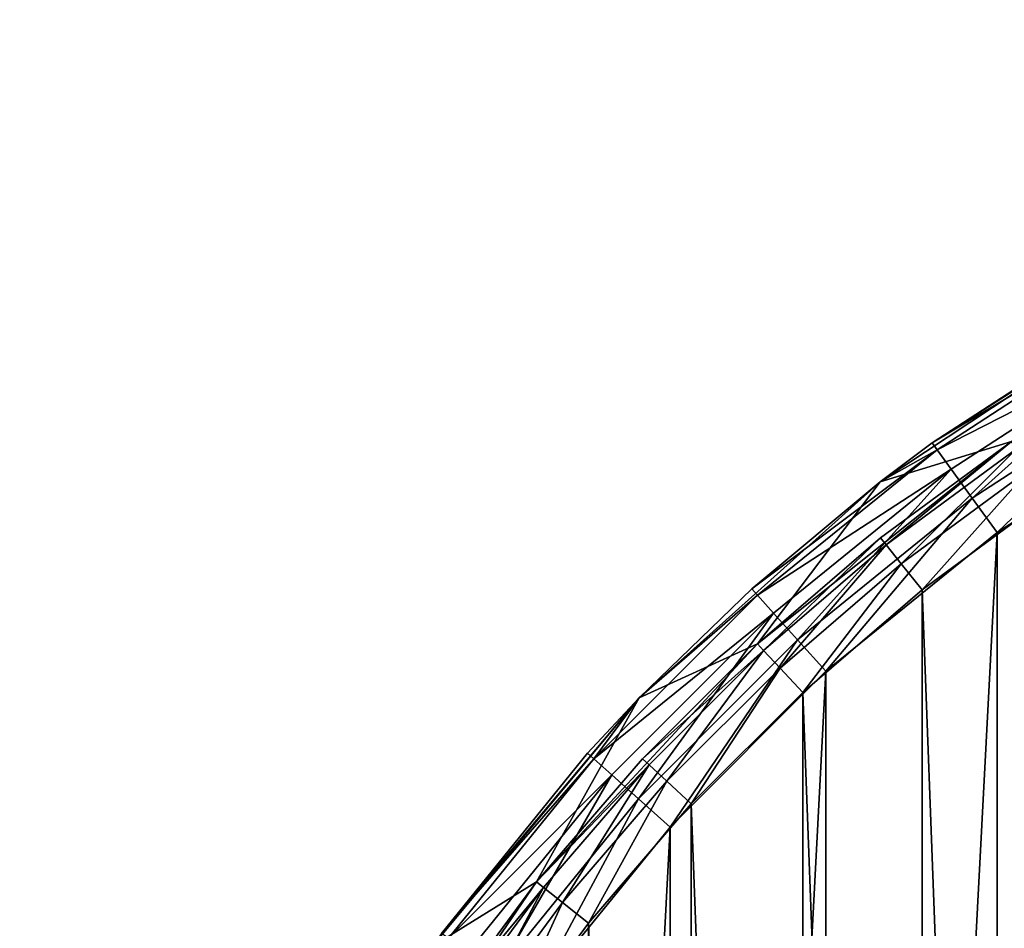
# Model space of a CAD drawing. Header units: millimetres. Extents: x -33.1 to 46.9, y 0.4 to 80.4.
# Tile 8 of 29: x -33.1 to -15.4, y 64 to 80.4. Entities that reach past the tile are written whole.
import ezdxf

# ---------------------------------------------------------------- set-up
doc = ezdxf.new("R2010")
doc.units = ezdxf.units.MM
doc.header["$LTSCALE"] = 25.4
doc.layers.get('0').update_dxf_attribs({"true_color": 0xff5454})

# ---------------------------------------------------------------- blocks, each defined once
blk = doc.blocks.new('PROFILE-POWER-SUPPLY-KIT-9237-9238.STL#2')
at = {"color": 250, "true_color": 0x262626}
mesh = blk.add_polyface(dxfattribs=at)
corners = [(-32.908, 36.025, 968.528), (-32.483, 47.665, 968.528), (-33.121, 41.861, 968.528), (-32.238, 37.471, 968.528), (-31.847, 30.283, 968.528), (-31.365, 31.677, 968.528), (-29.962, 24.756, 968.528), (-29.638, 26.079, 968.528), (-27.292, 19.562, 968.528), (-27.096, 20.8, 968.528), (-23.894, 14.813, 968.528), (-23.796, 15.959, 968.528), (-19.841, 10.609, 968.528), (-19.811, 11.664, 968.528), (-15.219, 7.04, 968.528), (-15.23, 8.011, 968.528), (-10.156, 5.082, 968.528), (-10.126, 4.182, 968.528), (-4.702, 2.942, 968.528), (-4.672, 2.096, 968.528), (1.01, 1.638, 968.528), (1.028, 0.826, 968.528), (6.852, 1.2, 968.528), (6.852, 0.4, 968.528), (12.676, 0.826, 968.528), (12.695, 1.638, 968.528), (18.376, 2.096, 968.528), (18.407, 2.942, 968.528), (23.83, 4.182, 968.528), (23.86, 5.082, 968.528), (28.923, 7.04, 968.528), (28.934, 8.011, 968.528), (33.545, 10.609, 968.528), (33.515, 11.664, 968.528), (37.5, 15.959, 968.528), (37.598, 14.813, 968.528), (40.8, 20.8, 968.528), (40.996, 19.562, 968.528), (43.342, 26.079, 968.528), (43.666, 24.756, 968.528), (45.069, 31.677, 968.528), (45.551, 30.283, 968.528), (45.942, 37.471, 968.528), (46.612, 36.025, 968.528), (45.942, 43.329, 968.528), (46.187, 47.665, 968.528), (46.825, 41.861, 968.528), (-32.238, 43.329, 968.528), (-31.005, 53.315, 968.528), (-31.365, 49.123, 968.528), (-29.638, 54.721, 968.528), (-28.722, 58.69, 968.528), (-27.096, 60, 968.528), (-25.679, 63.674, 968.528), (-23.796, 64.841, 968.528), (-21.944, 68.163, 968.528), (-19.811, 69.136, 968.528), (-17.595, 72.06, 968.528), (-15.23, 72.789, 968.528), (-12.725, 75.282, 968.528), (-10.156, 75.718, 968.528), (-7.437, 77.761, 968.528), (-4.702, 77.858, 968.528), (-1.845, 79.443, 968.528), (1.01, 79.162, 968.528), (3.932, 80.293, 968.528), (6.852, 79.6, 968.528), (6.852, 80.4, 968.528), (12.695, 79.162, 968.528), (9.772, 80.293, 968.528), (15.549, 79.443, 968.528), (18.407, 77.858, 968.528), (21.141, 77.761, 968.528), (23.86, 75.718, 968.528), (26.429, 75.282, 968.528), (28.934, 72.789, 968.528), (31.299, 72.06, 968.528), (33.515, 69.136, 968.528), (35.648, 68.163, 968.528), (37.5, 64.841, 968.528), (39.384, 63.674, 968.528), (40.8, 60, 968.528), (42.426, 58.69, 968.528), (43.342, 54.721, 968.528), (44.71, 53.315, 968.528), (45.069, 49.123, 968.528)]
mesh.append_faces([[corners[k] for k in face] for face in [(0, 1, 2), (45, 43, 46)]], dxfattribs={"vtx0": -1, "color": 250})
mesh.append_faces([[corners[k] for k in face] for face in [(3, 4, 5), (5, 6, 7), (7, 8, 9), (9, 10, 11), (11, 12, 13), (13, 14, 15), (15, 14, 16), (16, 17, 18), (18, 19, 20), (20, 21, 22), (22, 24, 25), (25, 26, 27), (27, 28, 29), (29, 30, 31), (31, 32, 33), (33, 32, 34), (34, 35, 36), (36, 37, 38), (38, 39, 40), (40, 41, 42), (42, 43, 44), (1, 47, 48), (47, 1, 3), (48, 50, 51), (51, 52, 53), (53, 54, 55), (55, 56, 57), (57, 58, 59), (59, 60, 61), (61, 62, 63), (63, 64, 65), (65, 66, 67), (67, 68, 69), (69, 68, 70), (70, 71, 72), (72, 73, 74), (74, 75, 76), (76, 77, 78), (78, 79, 80), (80, 81, 82), (82, 83, 84), (84, 85, 45)]], dxfattribs={"vtx0": -1, "vtx1": -1, "color": 250})
mesh.append_faces([[corners[k] for k in face] for face in [(1, 0, 3), (44, 43, 45)]], dxfattribs={"vtx0": -1, "vtx1": -1, "vtx2": -1, "color": 250})
mesh.append_faces([[corners[k] for k in face] for face in [(3, 0, 4), (5, 4, 6), (7, 6, 8), (9, 8, 10), (11, 10, 12), (13, 12, 14), (16, 14, 17), (18, 17, 19), (20, 19, 21), (22, 21, 23), (22, 23, 24), (25, 24, 26), (27, 26, 28), (29, 28, 30), (31, 30, 32), (34, 32, 35), (36, 35, 37), (38, 37, 39), (40, 39, 41), (42, 41, 43), (48, 47, 49), (48, 49, 50), (51, 50, 52), (53, 52, 54), (55, 54, 56), (57, 56, 58), (59, 58, 60), (61, 60, 62), (63, 62, 64), (65, 64, 66), (67, 66, 68), (70, 68, 71), (72, 71, 73), (74, 73, 75), (76, 75, 77), (78, 77, 79), (80, 79, 81), (82, 81, 83), (84, 83, 85), (45, 85, 44)]], dxfattribs={"vtx0": -1, "vtx2": -1, "color": 250})
mesh = blk.add_polyface(dxfattribs=at)
corners = [(-30.94, 44.372, 938.928), (-30.94, 36.428, 938.928), (-31.148, 40.4, 938.928), (-30.318, 48.301, 938.928), (-30.318, 32.499, 938.928), (-29.288, 52.143, 938.928), (-29.288, 28.657, 938.928), (-27.863, 55.856, 938.928), (-27.863, 24.944, 938.928), (-26.057, 59.4, 938.928), (-26.057, 21.4, 938.928), (-23.891, 62.736, 938.928), (-23.891, 18.064, 938.928), (-21.387, 65.827, 938.928), (-21.387, 14.973, 938.928), (-18.575, 68.64, 938.928), (-18.575, 12.16, 938.928), (-15.484, 71.143, 938.928), (-15.484, 9.657, 938.928), (-12.148, 73.309, 938.928), (-12.148, 7.491, 938.928), (-8.604, 75.115, 938.928), (-8.604, 5.685, 938.928), (-4.891, 76.54, 938.928), (-4.891, 4.26, 938.928), (-1.049, 77.57, 938.928), (-1.049, 3.23, 938.928), (2.88, 78.192, 938.928), (2.88, 2.608, 938.928), (2.952, 41.29, 938.928), (6.852, 78.4, 938.928), (3.725, 42.894, 938.928), (5.117, 44.004, 938.928), (6.852, 44.4, 938.928), (10.824, 78.192, 938.928), (8.588, 44.004, 938.928), (9.979, 42.894, 938.928), (10.752, 41.29, 938.928), (10.752, 39.51, 938.928), (2.952, 39.51, 938.928), (6.852, 2.4, 938.928), (3.725, 37.906, 938.928), (5.117, 36.796, 938.928), (6.852, 36.4, 938.928), (8.588, 36.796, 938.928), (10.824, 2.608, 938.928), (9.979, 37.906, 938.928), (14.753, 77.57, 938.928), (14.753, 3.23, 938.928), (18.595, 76.54, 938.928), (18.595, 4.26, 938.928), (22.308, 75.115, 938.928), (22.308, 5.685, 938.928), (25.852, 73.309, 938.928), (25.852, 7.491, 938.928), (29.188, 71.143, 938.928), (29.188, 9.657, 938.928), (32.279, 68.64, 938.928), (32.279, 12.16, 938.928), (35.092, 65.827, 938.928), (35.092, 14.973, 938.928), (37.595, 62.736, 938.928), (37.595, 18.064, 938.928), (39.761, 59.4, 938.928), (39.761, 21.4, 938.928), (41.567, 55.856, 938.928), (41.567, 24.944, 938.928), (42.992, 52.143, 938.928), (42.992, 28.657, 938.928), (44.022, 48.301, 938.928), (44.022, 32.499, 938.928), (44.644, 44.372, 938.928), (44.644, 36.428, 938.928), (44.852, 40.4, 938.928)]
mesh.append_faces([[corners[k] for k in face] for face in [(0, 1, 2), (72, 71, 73)]], dxfattribs={"vtx0": -1, "color": 250})
mesh.append_faces([[corners[k] for k in face] for face in [(1, 3, 4), (4, 5, 6), (6, 7, 8), (8, 9, 10), (10, 11, 12), (12, 13, 14), (14, 15, 16), (16, 17, 18), (18, 19, 20), (20, 21, 22), (22, 23, 24), (24, 25, 26), (26, 27, 28), (29, 30, 31), (31, 30, 32), (32, 30, 33), (33, 34, 35), (35, 34, 36), (36, 34, 37), (37, 34, 38), (28, 39, 40), (39, 28, 29), (40, 44, 45), (45, 47, 48), (48, 49, 50), (50, 51, 52), (52, 53, 54), (54, 55, 56), (56, 57, 58), (58, 59, 60), (60, 61, 62), (62, 63, 64), (64, 65, 66), (66, 67, 68), (68, 69, 70), (70, 71, 72)]], dxfattribs={"vtx0": -1, "vtx1": -1, "color": 250})
mesh.append_faces([[corners[k] for k in face] for face in [(28, 27, 29), (45, 38, 34)]], dxfattribs={"vtx0": -1, "vtx1": -1, "vtx2": -1, "color": 250})
mesh.append_faces([[corners[k] for k in face] for face in [(1, 0, 3), (4, 3, 5), (6, 5, 7), (8, 7, 9), (10, 9, 11), (12, 11, 13), (14, 13, 15), (16, 15, 17), (18, 17, 19), (20, 19, 21), (22, 21, 23), (24, 23, 25), (26, 25, 27), (29, 27, 30), (33, 30, 34), (40, 39, 41), (40, 41, 42), (40, 42, 43), (40, 43, 44), (45, 44, 46), (45, 46, 38), (45, 34, 47), (48, 47, 49), (50, 49, 51), (52, 51, 53), (54, 53, 55), (56, 55, 57), (58, 57, 59), (60, 59, 61), (62, 61, 63), (64, 63, 65), (66, 65, 67), (68, 67, 69), (70, 69, 71)]], dxfattribs={"vtx0": -1, "vtx2": -1, "color": 250})
mesh = blk.add_polyface(dxfattribs=at)
corners = [(-31.042, 37.56, 939.728), (-31.042, 43.24, 939.728), (-31.148, 40.4, 939.728), (-30.723, 34.736, 939.728), (-30.723, 46.064, 939.728), (-30.195, 31.944, 939.728), (-30.195, 48.856, 939.728), (-29.46, 29.199, 939.728), (-29.46, 51.601, 939.728), (-28.521, 26.517, 939.728), (-28.521, 54.283, 939.728), (-27.385, 23.912, 939.728), (-27.385, 56.888, 939.728), (-26.057, 21.4, 939.728), (-26.057, 59.4, 939.728), (-24.545, 18.994, 939.728), (-24.545, 61.806, 939.728), (-22.857, 16.707, 939.728), (-22.857, 64.093, 939.728), (-21.004, 14.553, 939.728), (-21.004, 66.247, 939.728), (-18.994, 12.544, 939.728), (-18.994, 68.256, 939.728), (-16.841, 10.69, 939.728), (-16.841, 70.11, 939.728), (-14.554, 9.003, 939.728), (-14.554, 71.797, 939.728), (-12.148, 7.491, 939.728), (-12.148, 73.309, 939.728), (-9.635, 6.163, 939.728), (-9.635, 74.637, 939.728), (-7.031, 5.027, 939.728), (-7.031, 75.773, 939.728), (-4.349, 4.088, 939.728), (-4.349, 76.712, 939.728), (-1.604, 3.353, 939.728), (-1.604, 77.447, 939.728), (1.188, 2.824, 939.728), (1.188, 77.976, 939.728), (4.012, 2.506, 939.728), (2.952, 39.51, 939.728), (3.725, 37.906, 939.728), (5.117, 36.796, 939.728), (6.852, 2.4, 939.728), (6.852, 36.4, 939.728), (9.692, 2.506, 939.728), (8.588, 36.796, 939.728), (9.979, 37.906, 939.728), (12.516, 2.824, 939.728), (10.752, 39.51, 939.728), (10.752, 41.29, 939.728), (2.952, 41.29, 939.728), (4.012, 78.294, 939.728), (3.725, 42.894, 939.728), (5.117, 44.004, 939.728), (6.852, 78.4, 939.728), (6.852, 44.4, 939.728), (8.588, 44.004, 939.728), (9.692, 78.294, 939.728), (9.979, 42.894, 939.728), (12.516, 77.976, 939.728), (15.308, 3.353, 939.728), (15.308, 77.447, 939.728), (18.053, 4.088, 939.728), (18.053, 76.712, 939.728), (20.735, 5.027, 939.728), (20.735, 75.773, 939.728), (23.34, 6.163, 939.728), (23.34, 74.637, 939.728), (25.852, 7.491, 939.728), (25.852, 73.309, 939.728), (28.258, 9.003, 939.728), (28.258, 71.797, 939.728), (30.545, 10.69, 939.728), (30.545, 70.11, 939.728), (32.699, 12.544, 939.728), (32.699, 68.256, 939.728), (34.708, 14.553, 939.728), (34.708, 66.247, 939.728), (36.562, 16.707, 939.728), (36.562, 64.093, 939.728), (38.249, 18.994, 939.728), (38.249, 61.806, 939.728), (39.761, 21.4, 939.728), (39.761, 59.4, 939.728), (41.089, 23.912, 939.728), (41.089, 56.888, 939.728), (42.225, 26.517, 939.728), (42.225, 54.283, 939.728), (43.164, 29.199, 939.728), (43.164, 51.601, 939.728), (43.899, 31.944, 939.728), (43.899, 48.856, 939.728), (44.428, 34.736, 939.728), (44.428, 46.064, 939.728), (44.746, 37.56, 939.728), (44.746, 43.24, 939.728), (44.852, 40.4, 939.728)]
mesh.append_faces([[corners[k] for k in face] for face in [(0, 1, 2), (96, 95, 97)]], dxfattribs={"vtx0": -1, "color": 250})
mesh.append_faces([[corners[k] for k in face] for face in [(1, 3, 4), (4, 5, 6), (6, 7, 8), (8, 9, 10), (10, 11, 12), (12, 13, 14), (14, 15, 16), (16, 17, 18), (18, 19, 20), (20, 21, 22), (22, 23, 24), (24, 25, 26), (26, 27, 28), (28, 29, 30), (30, 31, 32), (32, 33, 34), (34, 35, 36), (36, 37, 38), (40, 39, 41), (41, 39, 42), (42, 43, 44), (44, 45, 46), (46, 45, 47), (47, 48, 49), (49, 48, 50), (38, 51, 52), (51, 38, 40), (52, 54, 55), (55, 57, 58), (58, 59, 60), (60, 61, 62), (62, 63, 64), (64, 65, 66), (66, 67, 68), (68, 69, 70), (70, 71, 72), (72, 73, 74), (74, 75, 76), (76, 77, 78), (78, 79, 80), (80, 81, 82), (82, 83, 84), (84, 85, 86), (86, 87, 88), (88, 89, 90), (90, 91, 92), (92, 93, 94), (94, 95, 96)]], dxfattribs={"vtx0": -1, "vtx1": -1, "color": 250})
mesh.append_faces([[corners[k] for k in face] for face in [(38, 39, 40), (60, 50, 48)]], dxfattribs={"vtx0": -1, "vtx1": -1, "vtx2": -1, "color": 250})
mesh.append_faces([[corners[k] for k in face] for face in [(1, 0, 3), (4, 3, 5), (6, 5, 7), (8, 7, 9), (10, 9, 11), (12, 11, 13), (14, 13, 15), (16, 15, 17), (18, 17, 19), (20, 19, 21), (22, 21, 23), (24, 23, 25), (26, 25, 27), (28, 27, 29), (30, 29, 31), (32, 31, 33), (34, 33, 35), (36, 35, 37), (38, 37, 39), (42, 39, 43), (44, 43, 45), (47, 45, 48), (52, 51, 53), (52, 53, 54), (55, 54, 56), (55, 56, 57), (58, 57, 59), (60, 59, 50), (60, 48, 61), (62, 61, 63), (64, 63, 65), (66, 65, 67), (68, 67, 69), (70, 69, 71), (72, 71, 73), (74, 73, 75), (76, 75, 77), (78, 77, 79), (80, 79, 81), (82, 81, 83), (84, 83, 85), (86, 85, 87), (88, 87, 89), (90, 89, 91), (92, 91, 93), (94, 93, 95)]], dxfattribs={"vtx0": -1, "vtx2": -1, "color": 250})
mesh = blk.add_polyface(dxfattribs=at)
corners = [(-12.725, 75.282, 968.528), (-16.659, 72.761, 940.928), (-17.595, 72.06, 968.528)]
mesh.append_faces([[corners[k] for k in face] for face in [(0, 1, 2)]], dxfattribs={"color": 250})
mesh = blk.add_polyface(dxfattribs=at)
corners = [(-12.725, 75.282, 968.528), (-13.148, 75.041, 940.928), (-16.659, 72.761, 940.928)]
mesh.append_faces([[corners[k] for k in face] for face in [(0, 1, 2)]], dxfattribs={"color": 250})
mesh = blk.add_polyface(dxfattribs=at)
corners = [(-16.659, 72.761, 940.928), (-13.072, 74.909, 940.163), (-16.57, 72.638, 940.163), (-13.148, 75.041, 940.928)]
mesh.append_faces([[corners[k] for k in face] for face in [(0, 1, 2), (1, 0, 3)]], dxfattribs={"vtx0": -1, "color": 250})
mesh = blk.add_polyface(dxfattribs=at)
corners = [(-16.57, 72.638, 940.163), (-12.855, 74.534, 939.514), (-16.315, 72.287, 939.514), (-13.072, 74.909, 940.163)]
mesh.append_faces([[corners[k] for k in face] for face in [(0, 1, 2), (1, 0, 3)]], dxfattribs={"vtx0": -1, "color": 250})
mesh = blk.add_polyface(dxfattribs=at)
corners = [(-12.855, 74.534, 939.514), (-15.934, 71.762, 939.08), (-16.315, 72.287, 939.514), (-12.531, 73.972, 939.08)]
mesh.append_faces([[corners[k] for k in face] for face in [(0, 1, 2), (1, 0, 3)]], dxfattribs={"vtx0": -1, "color": 250})
mesh = blk.add_polyface(dxfattribs=at)
corners = [(-12.531, 73.972, 939.08), (-15.484, 71.143, 938.928), (-15.934, 71.762, 939.08), (-12.148, 73.309, 938.928)]
mesh.append_faces([[corners[k] for k in face] for face in [(0, 1, 2), (1, 0, 3)]], dxfattribs={"vtx0": -1, "color": 250})
mesh = blk.add_polyface(dxfattribs=at)
corners = [(-19.811, 69.136, 968.528), (-17.589, 71.048, 940.928), (-15.23, 72.789, 968.528)]
mesh.append_faces([[corners[k] for k in face] for face in [(0, 1, 2)]], dxfattribs={"color": 250})
mesh = blk.add_polyface(dxfattribs=at)
corners = [(-17.595, 72.06, 968.528), (-16.659, 72.761, 940.928), (-17.595, 72.06, 940.928)]
mesh.append_faces([[corners[k] for k in face] for face in [(0, 1, 2)]], dxfattribs={"color": 250})
mesh = blk.add_polyface(dxfattribs=at)
corners = [(-16.659, 72.761, 940.928), (-16.57, 72.638, 940.163), (-17.595, 72.06, 940.928)]
mesh.append_faces([[corners[k] for k in face] for face in [(0, 1, 2)]], dxfattribs={"color": 250})
mesh = blk.add_polyface(dxfattribs=at)
corners = [(-15.23, 72.789, 968.528), (-17.589, 71.048, 940.928), (-15.23, 72.789, 940.928)]
mesh.append_faces([[corners[k] for k in face] for face in [(0, 1, 2)]], dxfattribs={"color": 250})
mesh = blk.add_polyface(dxfattribs=at)
corners = [(-15.23, 72.789, 940.928), (-17.488, 70.922, 940.328), (-15.139, 72.656, 940.328), (-17.589, 71.048, 940.928)]
mesh.append_faces([[corners[k] for k in face] for face in [(0, 1, 2), (1, 0, 3)]], dxfattribs={"vtx0": -1, "color": 250})
mesh = blk.add_polyface(dxfattribs=at)
corners = [(-19.913, 70.126, 940.928), (-16.57, 72.638, 940.163), (-19.811, 70.013, 940.163)]
mesh.append_faces([[corners[k] for k in face] for face in [(0, 1, 2)]], dxfattribs={"color": 250})
mesh = blk.add_polyface(dxfattribs=at)
corners = [(-17.595, 72.06, 940.928), (-16.57, 72.638, 940.163), (-19.913, 70.126, 940.928)]
mesh.append_faces([[corners[k] for k in face] for face in [(0, 1, 2)]], dxfattribs={"color": 250})
mesh = blk.add_polyface(dxfattribs=at)
corners = [(-19.811, 70.013, 940.163), (-16.315, 72.287, 939.514), (-19.521, 69.69, 939.514), (-16.57, 72.638, 940.163)]
mesh.append_faces([[corners[k] for k in face] for face in [(0, 1, 2), (1, 0, 3)]], dxfattribs={"vtx0": -1, "color": 250})
mesh = blk.add_polyface(dxfattribs=at)
corners = [(-17.215, 70.579, 939.889), (-15.139, 72.656, 940.328), (-17.488, 70.922, 940.328), (-14.892, 72.293, 939.889)]
mesh.append_faces([[corners[k] for k in face] for face in [(0, 1, 2), (1, 0, 3)]], dxfattribs={"vtx0": -1, "color": 250})
mesh = blk.add_polyface(dxfattribs=at)
corners = [(-16.315, 72.287, 939.514), (-19.087, 69.208, 939.08), (-19.521, 69.69, 939.514), (-15.934, 71.762, 939.08)]
mesh.append_faces([[corners[k] for k in face] for face in [(0, 1, 2), (1, 0, 3)]], dxfattribs={"vtx0": -1, "color": 250})
mesh = blk.add_polyface(dxfattribs=at)
corners = [(-16.841, 70.11, 939.728), (-14.892, 72.293, 939.889), (-17.215, 70.579, 939.889), (-14.554, 71.797, 939.728)]
mesh.append_faces([[corners[k] for k in face] for face in [(0, 1, 2), (1, 0, 3)]], dxfattribs={"vtx0": -1, "color": 250})
mesh = blk.add_polyface(dxfattribs=at)
corners = [(-17.595, 72.06, 968.528), (-19.913, 70.126, 940.928), (-21.944, 68.163, 968.528)]
mesh.append_faces([[corners[k] for k in face] for face in [(0, 1, 2)]], dxfattribs={"color": 250})
mesh = blk.add_polyface(dxfattribs=at)
corners = [(-17.595, 72.06, 968.528), (-17.595, 72.06, 940.928), (-19.913, 70.126, 940.928)]
mesh.append_faces([[corners[k] for k in face] for face in [(0, 1, 2)]], dxfattribs={"color": 250})
mesh = blk.add_polyface(dxfattribs=at)
corners = [(-15.934, 71.762, 939.08), (-18.575, 68.64, 938.928), (-19.087, 69.208, 939.08), (-15.484, 71.143, 938.928)]
mesh.append_faces([[corners[k] for k in face] for face in [(0, 1, 2), (1, 0, 3)]], dxfattribs={"vtx0": -1, "color": 250})
mesh = blk.add_polyface(dxfattribs=at)
corners = [(-19.811, 69.136, 968.528), (-19.811, 69.136, 940.928), (-17.589, 71.048, 940.928)]
mesh.append_faces([[corners[k] for k in face] for face in [(0, 1, 2)]], dxfattribs={"color": 250})
mesh = blk.add_polyface(dxfattribs=at)
corners = [(-17.589, 71.048, 940.928), (-19.701, 69.018, 940.328), (-17.488, 70.922, 940.328), (-19.811, 69.136, 940.928)]
mesh.append_faces([[corners[k] for k in face] for face in [(0, 1, 2), (1, 0, 3)]], dxfattribs={"vtx0": -1, "color": 250})
mesh = blk.add_polyface(dxfattribs=at)
corners = [(-19.403, 68.696, 939.889), (-17.488, 70.922, 940.328), (-19.701, 69.018, 940.328), (-17.215, 70.579, 939.889)]
mesh.append_faces([[corners[k] for k in face] for face in [(0, 1, 2), (1, 0, 3)]], dxfattribs={"vtx0": -1, "color": 250})
mesh = blk.add_polyface(dxfattribs=at)
corners = [(-18.994, 68.256, 939.728), (-17.215, 70.579, 939.889), (-19.403, 68.696, 939.889), (-16.841, 70.11, 939.728)]
mesh.append_faces([[corners[k] for k in face] for face in [(0, 1, 2), (1, 0, 3)]], dxfattribs={"vtx0": -1, "color": 250})
mesh = blk.add_polyface(dxfattribs=at)
corners = [(-19.811, 70.013, 940.163), (-22.761, 67.063, 940.163), (-21.944, 68.163, 940.928)]
mesh.append_faces([[corners[k] for k in face] for face in [(0, 1, 2)]], dxfattribs={"color": 250})
mesh = blk.add_polyface(dxfattribs=at)
corners = [(-22.761, 67.063, 940.163), (-19.521, 69.69, 939.514), (-22.438, 66.773, 939.514), (-19.811, 70.013, 940.163)]
mesh.append_faces([[corners[k] for k in face] for face in [(0, 1, 2), (1, 0, 3)]], dxfattribs={"vtx0": -1, "color": 250})
mesh = blk.add_polyface(dxfattribs=at)
corners = [(-21.944, 68.163, 968.528), (-19.913, 70.126, 940.928), (-21.944, 68.163, 940.928)]
mesh.append_faces([[corners[k] for k in face] for face in [(0, 1, 2)]], dxfattribs={"color": 250})
mesh = blk.add_polyface(dxfattribs=at)
corners = [(-19.913, 70.126, 940.928), (-19.811, 70.013, 940.163), (-21.944, 68.163, 940.928)]
mesh.append_faces([[corners[k] for k in face] for face in [(0, 1, 2)]], dxfattribs={"color": 250})
mesh = blk.add_polyface(dxfattribs=at)
corners = [(-19.521, 69.69, 939.514), (-21.956, 66.339, 939.08), (-22.438, 66.773, 939.514), (-19.087, 69.208, 939.08)]
mesh.append_faces([[corners[k] for k in face] for face in [(0, 1, 2), (1, 0, 3)]], dxfattribs={"vtx0": -1, "color": 250})
mesh = blk.add_polyface(dxfattribs=at)
corners = [(-19.811, 69.136, 968.528), (-23.796, 64.841, 968.528), (-21.884, 67.063, 940.928)]
mesh.append_faces([[corners[k] for k in face] for face in [(0, 1, 2)]], dxfattribs={"color": 250})
mesh = blk.add_polyface(dxfattribs=at)
corners = [(-19.087, 69.208, 939.08), (-21.387, 65.827, 938.928), (-21.956, 66.339, 939.08), (-18.575, 68.64, 938.928)]
mesh.append_faces([[corners[k] for k in face] for face in [(0, 1, 2), (1, 0, 3)]], dxfattribs={"vtx0": -1, "color": 250})
mesh = blk.add_polyface(dxfattribs=at)
corners = [(-19.811, 69.136, 968.528), (-21.884, 67.063, 940.928), (-19.811, 69.136, 940.928)]
mesh.append_faces([[corners[k] for k in face] for face in [(0, 1, 2)]], dxfattribs={"color": 250})
mesh = blk.add_polyface(dxfattribs=at)
corners = [(-19.701, 69.018, 940.328), (-21.884, 67.063, 940.928), (-21.766, 66.953, 940.328), (-19.811, 69.136, 940.928)]
mesh.append_faces([[corners[k] for k in face] for face in [(0, 1, 2), (1, 0, 3)]], dxfattribs={"vtx0": -1, "color": 250})
mesh = blk.add_polyface(dxfattribs=at)
corners = [(-21.444, 66.655, 939.889), (-19.701, 69.018, 940.328), (-21.766, 66.953, 940.328), (-19.403, 68.696, 939.889)]
mesh.append_faces([[corners[k] for k in face] for face in [(0, 1, 2), (1, 0, 3)]], dxfattribs={"vtx0": -1, "color": 250})
mesh = blk.add_polyface(dxfattribs=at)
corners = [(-21.004, 66.247, 939.728), (-19.403, 68.696, 939.889), (-21.444, 66.655, 939.889), (-18.994, 68.256, 939.728)]
mesh.append_faces([[corners[k] for k in face] for face in [(0, 1, 2), (1, 0, 3)]], dxfattribs={"vtx0": -1, "color": 250})
mesh = blk.add_polyface(dxfattribs=at)
corners = [(-21.944, 68.163, 968.528), (-25.509, 63.911, 940.928), (-25.679, 63.674, 968.528)]
mesh.append_faces([[corners[k] for k in face] for face in [(0, 1, 2)]], dxfattribs={"color": 250})
mesh = blk.add_polyface(dxfattribs=at)
corners = [(-21.944, 68.163, 968.528), (-22.874, 67.165, 940.928), (-25.509, 63.911, 940.928)]
mesh.append_faces([[corners[k] for k in face] for face in [(0, 1, 2)]], dxfattribs={"color": 250})
mesh = blk.add_polyface(dxfattribs=at)
corners = [(-21.944, 68.163, 940.928), (-22.874, 67.165, 940.928), (-21.944, 68.163, 968.528)]
mesh.append_faces([[corners[k] for k in face] for face in [(0, 1, 2)]], dxfattribs={"color": 250})
mesh = blk.add_polyface(dxfattribs=at)
corners = [(-21.944, 68.163, 940.928), (-22.761, 67.063, 940.163), (-22.874, 67.165, 940.928)]
mesh.append_faces([[corners[k] for k in face] for face in [(0, 1, 2)]], dxfattribs={"color": 250})
mesh = blk.add_polyface(dxfattribs=at)
corners = [(-25.509, 63.911, 940.928), (-22.761, 67.063, 940.163), (-25.385, 63.822, 940.163), (-22.874, 67.165, 940.928)]
mesh.append_faces([[corners[k] for k in face] for face in [(0, 1, 2), (1, 0, 3)]], dxfattribs={"vtx0": -1, "color": 250})
mesh = blk.add_polyface(dxfattribs=at)
corners = [(-25.385, 63.822, 940.163), (-22.438, 66.773, 939.514), (-25.035, 63.567, 939.514), (-22.761, 67.063, 940.163)]
mesh.append_faces([[corners[k] for k in face] for face in [(0, 1, 2), (1, 0, 3)]], dxfattribs={"vtx0": -1, "color": 250})
mesh = blk.add_polyface(dxfattribs=at)
corners = [(-21.884, 67.063, 940.928), (-23.796, 64.841, 968.528), (-23.796, 64.841, 940.928)]
mesh.append_faces([[corners[k] for k in face] for face in [(0, 1, 2)]], dxfattribs={"color": 250})
mesh = blk.add_polyface(dxfattribs=at)
corners = [(-21.766, 66.953, 940.328), (-23.796, 64.841, 940.928), (-23.67, 64.741, 940.328), (-21.884, 67.063, 940.928)]
mesh.append_faces([[corners[k] for k in face] for face in [(0, 1, 2), (1, 0, 3)]], dxfattribs={"vtx0": -1, "color": 250})
mesh = blk.add_polyface(dxfattribs=at)
corners = [(-23.327, 64.467, 939.889), (-21.766, 66.953, 940.328), (-23.67, 64.741, 940.328), (-21.444, 66.655, 939.889)]
mesh.append_faces([[corners[k] for k in face] for face in [(0, 1, 2), (1, 0, 3)]], dxfattribs={"vtx0": -1, "color": 250})
mesh = blk.add_polyface(dxfattribs=at)
corners = [(-22.438, 66.773, 939.514), (-24.51, 63.186, 939.08), (-25.035, 63.567, 939.514), (-21.956, 66.339, 939.08)]
mesh.append_faces([[corners[k] for k in face] for face in [(0, 1, 2), (1, 0, 3)]], dxfattribs={"vtx0": -1, "color": 250})
mesh = blk.add_polyface(dxfattribs=at)
corners = [(-22.857, 64.093, 939.728), (-21.444, 66.655, 939.889), (-23.327, 64.467, 939.889), (-21.004, 66.247, 939.728)]
mesh.append_faces([[corners[k] for k in face] for face in [(0, 1, 2), (1, 0, 3)]], dxfattribs={"vtx0": -1, "color": 250})
mesh = blk.add_polyface(dxfattribs=at)
corners = [(-21.956, 66.339, 939.08), (-23.891, 62.736, 938.928), (-24.51, 63.186, 939.08), (-21.387, 65.827, 938.928)]
mesh.append_faces([[corners[k] for k in face] for face in [(0, 1, 2), (1, 0, 3)]], dxfattribs={"vtx0": -1, "color": 250})
mesh = blk.add_polyface(dxfattribs=at)
corners = [(-23.796, 64.841, 968.528), (-27.096, 60, 968.528), (-25.536, 62.482, 940.928)]
mesh.append_faces([[corners[k] for k in face] for face in [(0, 1, 2)]], dxfattribs={"color": 250})
mesh = blk.add_polyface(dxfattribs=at)
corners = [(-23.796, 64.841, 968.528), (-25.536, 62.482, 940.928), (-23.796, 64.841, 940.928)]
mesh.append_faces([[corners[k] for k in face] for face in [(0, 1, 2)]], dxfattribs={"color": 250})
mesh = blk.add_polyface(dxfattribs=at)
corners = [(-23.67, 64.741, 940.328), (-25.536, 62.482, 940.928), (-25.404, 62.392, 940.328), (-23.796, 64.841, 940.928)]
mesh.append_faces([[corners[k] for k in face] for face in [(0, 1, 2), (1, 0, 3)]], dxfattribs={"vtx0": -1, "color": 250})
mesh = blk.add_polyface(dxfattribs=at)
corners = [(-25.041, 62.144, 939.889), (-23.67, 64.741, 940.328), (-25.404, 62.392, 940.328), (-23.327, 64.467, 939.889)]
mesh.append_faces([[corners[k] for k in face] for face in [(0, 1, 2), (1, 0, 3)]], dxfattribs={"vtx0": -1, "color": 250})
mesh = blk.add_polyface(dxfattribs=at)
corners = [(-24.545, 61.806, 939.728), (-23.327, 64.467, 939.889), (-25.041, 62.144, 939.889), (-22.857, 64.093, 939.728)]
mesh.append_faces([[corners[k] for k in face] for face in [(0, 1, 2), (1, 0, 3)]], dxfattribs={"vtx0": -1, "color": 250})

msp = doc.modelspace()

# ---------------------------------------------------------------- block references
at = {"color": 0}
msp.add_blockref('PROFILE-POWER-SUPPLY-KIT-9237-9238.STL#2', (0, 0), dxfattribs=at)

doc.saveas('drawing.dxf')
